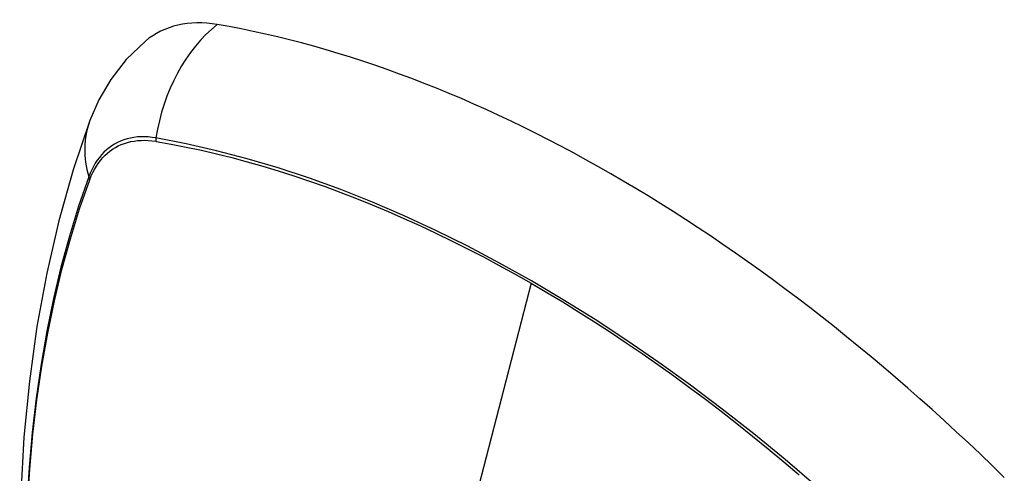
# Model space of a CAD drawing. Header units: inches. Extents: x 241.9 to 284.8, y 91.2 to 133.8.
# Tile 20 of 33: x 244.361 to 245.119, y 130.769 to 131.118. Entities that reach past the tile are written whole.
import ezdxf

# ---------------------------------------------------------------- set-up
doc = ezdxf.new("R2010")
doc.units = ezdxf.units.IN
doc.header["$MEASUREMENT"] = 0
doc.layers.add('Visible Edges(ANSI)', color=7, linetype='Continuous', lineweight=25)
doc.layers.add('Visible Tangent Edges(ANSI)', color=7, linetype='Continuous', lineweight=25)

msp = doc.modelspace()

# ---------------------------------------------------------------- linework, layer by layer
at = {"layer": 'Visible Edges(ANSI)', "flags": 128}
for points in [[(244.45747, 131.10195), (244.44278, 131.08783), (244.43079, 131.07248), (244.4215, 131.05663), (244.41466, 131.04084)], [(244.41466, 131.04084), (244.40183, 131.00273), (244.39077, 130.9635), (244.38148, 130.92321), (244.37393, 130.88194), (244.36809, 130.83975), (244.36394, 130.7967), (244.36147, 130.75286), (244.36065, 130.70829), (244.36146, 130.66304), (244.36389, 130.61719), (244.36791, 130.57079), (244.3735, 130.52392), (244.38065, 130.47663), (244.38933, 130.42899), (244.39952, 130.38108), (244.4112, 130.33296)]]:
    msp.add_lwpolyline(points, dxfattribs=at)
at = {"layer": 'Visible Edges(ANSI)'}
for centre, major_axis, start_param, end_param in [((244.55421, 130.95423), (-0.08841, 0.15353), 5.835982, 6.382176), ((244.81601, 129.93752), (-0.64835, 1.12588), 5.16346, 5.835982)]:
    msp.add_ellipse(centre, major_axis=major_axis, ratio=0.578093, start_param=start_param, end_param=end_param, dxfattribs=at)
at = {"layer": 'Visible Tangent Edges(ANSI)'}
for p, q in [((244.46546, 131.02473), (244.46579, 131.02468)), ((244.41461, 130.99497), (244.41472, 130.99529)), ((244.75455, 130.91534), (244.70666, 130.72953))]:
    msp.add_line(p, q, dxfattribs=at)
at = {"layer": 'Visible Tangent Edges(ANSI)', "flags": 128}
for points in [[(244.46561, 131.0273), (244.46265, 131.02776), (244.45974, 131.02806), (244.45687, 131.02821), (244.45405, 131.02821), (244.45128, 131.02805), (244.44858, 131.02773), (244.44594, 131.02726), (244.44336, 131.02664), (244.44085, 131.02586), (244.43842, 131.02494), (244.43607, 131.02387), (244.43379, 131.02264), (244.4316, 131.02128), (244.4295, 131.01976), (244.42748, 131.0181), (244.42556, 131.01631), (244.42374, 131.01437), (244.42201, 131.0123), (244.42038, 131.0101), (244.41886, 131.00778), (244.41744, 131.00532), (244.41612, 131.00275), (244.41492, 131.00006), (244.41382, 130.99725)], [(244.41472, 130.99529), (244.41582, 130.99801), (244.41701, 131.00061), (244.41831, 131.00311), (244.41972, 131.00548), (244.42122, 131.00774), (244.42282, 131.00987), (244.42452, 131.01188), (244.42631, 131.01376), (244.42819, 131.01551), (244.43016, 131.01712), (244.43222, 131.01859), (244.43437, 131.01993), (244.43659, 131.02113), (244.43889, 131.02218), (244.44127, 131.02309), (244.44371, 131.02386), (244.44623, 131.02448), (244.44881, 131.02496), (244.45145, 131.02529), (244.45415, 131.02547), (244.45691, 131.02551), (244.45971, 131.0254), (244.46256, 131.02514), (244.46546, 131.02473)], [(244.97425, 130.75893), (244.95029, 130.77941), (244.92615, 130.7992), (244.90187, 130.81831), (244.87748, 130.83669), (244.853, 130.85433), (244.82847, 130.87121), (244.80391, 130.88731), (244.77937, 130.90261), (244.75484, 130.91713), (244.73031, 130.93085), (244.70578, 130.94379), (244.68126, 130.95593), (244.65677, 130.96727), (244.63236, 130.97778), (244.60804, 130.98745), (244.58384, 130.99626), (244.5598, 131.00421), (244.53593, 131.01129), (244.51228, 131.0175), (244.48884, 131.02284), (244.46561, 131.0273)], [(244.46579, 131.02468), (244.47736, 131.0226), (244.48897, 131.02031), (244.50064, 131.0178), (244.51237, 131.01507), (244.52414, 131.01212), (244.53598, 131.00896), (244.54787, 131.00557), (244.5598, 131.00196), (244.57178, 130.99814), (244.58381, 130.9941), (244.59587, 130.98984), (244.60797, 130.98536), (244.6201, 130.98067), (244.63226, 130.97577), (244.64444, 130.97065), (244.65664, 130.96532), (244.66886, 130.95979), (244.68109, 130.95404), (244.69333, 130.94809), (244.70558, 130.94194), (244.71783, 130.93559), (244.73007, 130.92903), (244.74231, 130.92228), (244.75455, 130.91534)], [(244.41382, 130.99725), (244.40606, 130.97476), (244.39894, 130.95161), (244.39247, 130.92783), (244.38666, 130.90343), (244.38153, 130.87845), (244.37707, 130.85291), (244.3733, 130.82685), (244.37021, 130.8003), (244.36782, 130.77329), (244.36611, 130.74586)], [(244.36675, 130.74473), (244.36846, 130.77207), (244.37087, 130.79899), (244.37397, 130.82544), (244.37775, 130.85139), (244.38223, 130.87681), (244.38738, 130.90167), (244.3932, 130.92595), (244.39969, 130.9496), (244.40683, 130.97261), (244.41461, 130.99497)], [(244.75455, 130.91534), (244.76678, 130.9082), (244.779, 130.90086), (244.79123, 130.89332), (244.80346, 130.88558), (244.8157, 130.87764), (244.82793, 130.8695), (244.84015, 130.86116), (244.85236, 130.85263), (244.86456, 130.84391), (244.87673, 130.835), (244.88889, 130.82591), (244.90102, 130.81663), (244.91312, 130.80717), (244.92519, 130.79753), (244.93722, 130.78772), (244.94921, 130.77774), (244.96115, 130.76759)]]:
    msp.add_lwpolyline(points, dxfattribs=at)
at = {"layer": 'Visible Tangent Edges(ANSI)'}
for centre, major_axis, ratio, start_param, end_param in [((244.55171, 131.01541), (-0.01999, -0.11641), 0.735728, 3.82822, 4.736579), ((244.52558, 131.00024), (-0.11091, 0.0406), 0.734358, 0, 0.495362), ((244.47278, 131.02631), (-0.00174, -0.00969), 0.735633, 4.742205, 5.005912), ((244.42314, 130.9975), (0.00925, -0.00335), 0.731254, 3.634308, 3.898015), ((244.71027, 130.4399), (-0.17285, 0.30015), 0.578093, 5.049711, 10.658253)]:
    msp.add_ellipse(centre, major_axis=major_axis, ratio=ratio, start_param=start_param, end_param=end_param, dxfattribs=at)
for centre, major_axis in [((244.71086, 130.44024), (0.17078, -0.29656)), ((244.70789, 130.43853), (-0.16238, 0.28198)), ((244.70778, 130.43847), (0.16178, -0.28094))]:
    msp.add_ellipse(centre, major_axis=major_axis, ratio=0.578093, dxfattribs=at)

doc.saveas('drawing.dxf')
